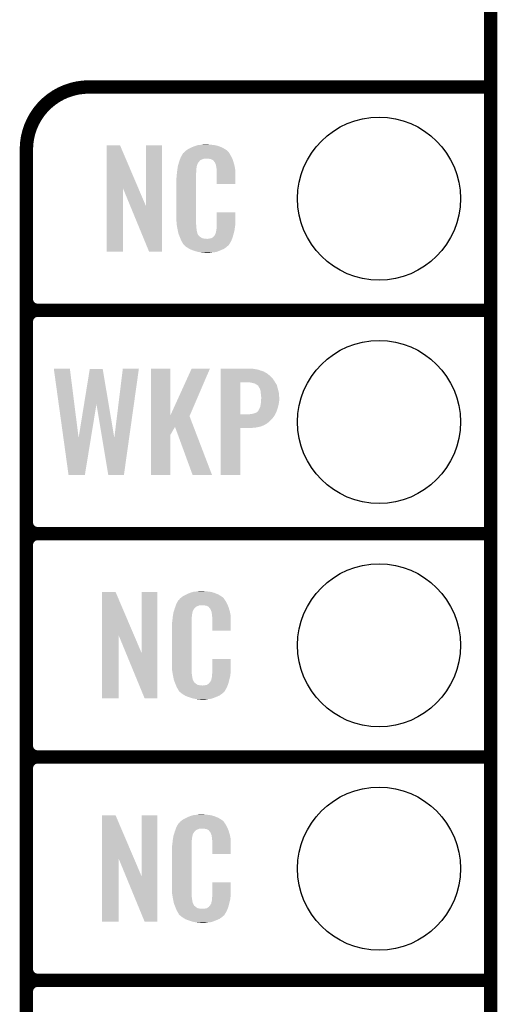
# Model space of a CAD drawing. Extents: x -1.3 to 24.2, y -3.9 to 39.2.
# Tile 19 of 34: x 18.8 to 24.2, y 8.6 to 19.8. Entities that reach past the tile are written whole.
import ezdxf

# ---------------------------------------------------------------- set-up
doc = ezdxf.new("R2010")
doc.units = 0
doc.layers.get('0').update_dxf_attribs({"linetype": 'CONTINUOUS'})
for name, color, linetype in [('PRESSURE_26_CLICK_V100_GKO', 5, 'CONTINUOUS'), ('PRESSURE_26_CLICK_V100_GTO', 14, 'CONTINUOUS'), ('PRESSURE_26_CLICK_V100_GTS', 12, 'CONTINUOUS')]:
    doc.layers.add(name, color=color, linetype=linetype)

# ---------------------------------------------------------------- blocks, each defined once
blk = doc.blocks.new('ROUND_34')
blk.add_circle((0, 0), 0.927)

msp = doc.modelspace()

# ---------------------------------------------------------------- linework, layer by layer
at = {"layer": 'PRESSURE_26_CLICK_V100_GKO', "const_width": 0.1524}
msp.add_lwpolyline([(24.13, -1.27), (24.13, 36.83)], dxfattribs=at)
at = {"layer": 'PRESSURE_26_CLICK_V100_GTO', "const_width": 0.1524}
for points in [[(19.558, 19.05, 0.4142136), (18.8468, 18.3388)], [(18.8468, 16.637, 0.4142136), (18.9738, 16.51)], [(18.9738, 16.51, 0.4142136), (18.8468, 16.383)], [(18.9738, 16.51, 0.4142136), (18.8468, 16.383)], [(18.8468, 14.097, 0.4142136), (18.9738, 13.97)], [(18.9738, 13.97, 0.4142136), (18.8468, 13.843)], [(18.9738, 13.97, 0.4142136), (18.8468, 13.843)], [(18.8468, 11.557, 0.4142136), (18.9738, 11.43)], [(18.9738, 11.43, 0.4142136), (18.8468, 11.303)], [(18.9738, 11.43, 0.4142136), (18.8468, 11.303)], [(18.8468, 9.017, 0.4142136), (18.9738, 8.89)], [(18.9738, 8.89, 0.4142136), (18.8468, 8.763)], [(18.9738, 8.89, 0.4142136), (18.8468, 8.763)]]:
    msp.add_lwpolyline(points, format="xyb", dxfattribs=at)
for points in [[(19.558, 19.05), (24.13, 19.05)], [(18.8468, -0.5588), (18.8468, 18.3388)], [(18.9738, 16.51), (24.13, 16.51)], [(18.9738, 16.51), (24.13, 16.51)], [(18.8468, 14.097), (18.8468, 16.383)], [(18.9738, 13.97), (24.13, 13.97)], [(18.9738, 13.97), (24.13, 13.97)], [(18.8468, 11.557), (18.8468, 13.843)], [(18.9738, 11.43), (24.13, 11.43)], [(18.9738, 11.43), (24.13, 11.43)], [(18.8468, 9.017), (18.8468, 11.303)], [(18.9738, 8.89), (24.13, 8.89)], [(18.9738, 8.89), (24.13, 8.89)], [(18.8468, 6.477), (18.8468, 8.763)]]:
    msp.add_lwpolyline(points, dxfattribs=at)
at = {"layer": 'PRESSURE_26_CLICK_V100_GTO'}
for points in [[(19.758674, 17.896718), (19.758682, 18.384504), (20.121668, 17.896718), (19.913604, 18.384504)], [(19.758682, 18.384504), (19.758684, 18.38452), (19.913604, 18.384504), (19.758684, 18.38452)], [(20.20824, 17.693758), (20.208262, 18.384496), (20.388566, 17.693758), (20.38858, 18.384496)], [(20.208262, 18.384496), (20.208264, 18.38452), (20.38858, 18.384496), (20.208264, 18.38452)], [(20.72894, 18.3642), (20.754338, 18.37436), (21.067124, 18.3642), (21.042452, 18.37436)], [(20.754338, 18.37436), (20.761958, 18.3769), (21.042452, 18.37436), (21.036282, 18.3769)], [(20.761958, 18.3769), (20.7772, 18.38198), (21.036282, 18.3769), (21.017232, 18.38198)], [(20.7772, 18.38198), (20.794134, 18.38706), (21.017232, 18.38198), (20.998182, 18.38706)], [(20.794134, 18.38706), (20.802602, 18.3896), (20.998182, 18.38706), (20.977862, 18.3896)], [(20.802602, 18.3896), (20.83308, 18.39214), (20.977862, 18.3896), (20.95754, 18.39214)], [(20.83308, 18.39214), (20.84832, 18.39468), (20.95754, 18.39214), (20.942302, 18.39468)], [(20.84832, 18.39468), (20.863562, 18.39722), (20.927062, 18.39468), (20.914362, 18.39722)], [(20.60448, 18.252442), (20.613442, 18.26768), (21.181752, 18.252442), (21.17344, 18.26768)], [(20.613442, 18.26768), (20.62689, 18.29054), (21.17344, 18.26768), (21.160742, 18.29054)], [(20.62689, 18.29054), (20.62988, 18.295622), (21.160742, 18.29054), (21.156932, 18.295622)], [(20.62988, 18.295622), (20.629904, 18.29816), (21.156932, 18.295622), (21.15503, 18.29816)], [(20.629904, 18.29816), (20.634966, 18.298168), (21.15503, 18.29816), (21.155024, 18.298168)], [(20.634966, 18.298168), (20.636992, 18.300702), (21.155024, 18.298168), (21.153122, 18.300702)], [(20.636992, 18.300702), (20.64105, 18.305776), (21.153122, 18.300702), (21.150582, 18.305776)], [(20.64105, 18.305776), (20.64512, 18.310862), (21.150582, 18.305776), (21.146224, 18.310862)], [(20.64512, 18.310862), (20.659634, 18.32356), (21.146224, 18.310862), (21.135342, 18.32356)], [(20.659634, 18.32356), (20.665442, 18.32864), (21.135342, 18.32356), (21.128232, 18.32864)], [(20.665442, 18.32864), (20.677418, 18.336262), (21.128232, 18.32864), (21.11756, 18.336262)], [(20.677418, 18.336262), (20.693382, 18.34642), (21.11756, 18.336262), (21.10063, 18.34642)], [(20.693382, 18.34642), (20.71878, 18.35912), (21.10063, 18.34642), (21.07946, 18.35912)], [(20.71878, 18.35912), (20.72894, 18.3642), (21.07946, 18.35912), (21.067124, 18.3642)], [(20.569052, 18.138138), (20.569854, 18.143218), (20.78482, 18.138138), (20.78482, 18.143218)], [(20.569854, 18.143218), (20.57146, 18.153382), (20.78482, 18.143218), (20.78759, 18.153382)], [(20.57146, 18.153382), (20.576792, 18.171158), (20.78759, 18.153382), (20.792438, 18.171158)], [(20.576792, 18.171158), (20.583648, 18.194018), (20.792438, 18.171158), (20.805138, 18.194018)], [(20.583648, 18.194018), (20.586698, 18.20418), (20.805138, 18.194018), (20.815296, 18.20418)], [(20.586698, 18.204182), (20.588568, 18.209256), (20.815298, 18.204182), (20.817838, 18.209256)], [(20.586698, 18.20418), (20.586698, 18.204182), (20.815296, 18.20418), (20.815298, 18.204182)], [(20.588568, 18.209256), (20.592312, 18.219418), (20.817838, 18.209256), (20.830542, 18.219418)], [(20.592312, 18.219418), (20.597926, 18.234658), (20.830542, 18.219418), (20.868636, 18.234658)], [(20.597926, 18.234658), (20.597928, 18.23466), (20.868636, 18.234658), (20.916898, 18.23466)], [(20.597928, 18.23466), (20.599798, 18.239738), (21.190494, 18.23466), (21.18868, 18.239738)], [(20.599798, 18.239738), (20.60448, 18.252442), (21.18868, 18.239738), (21.181752, 18.252442)], [(20.93468, 18.23212), (20.916898, 18.23466), (21.191402, 18.23212), (21.190494, 18.23466)], [(20.947378, 18.22958), (20.93468, 18.23212), (21.192308, 18.22958), (21.191402, 18.23212)], [(20.972774, 18.21688), (20.947378, 18.22958), (21.196844, 18.21688), (21.192308, 18.22958)], [(20.975318, 18.211804), (20.972774, 18.21688), (21.198656, 18.211804), (21.196844, 18.21688)], [(20.981852, 18.20418), (20.975318, 18.211804), (21.201378, 18.20418), (21.198656, 18.211804)], [(20.990558, 18.19402), (20.981852, 18.20418), (21.204368, 18.19402), (21.201378, 18.20418)], [(21.00072, 18.17116), (20.990558, 18.19402), (21.211092, 18.17116), (21.204368, 18.19402)], [(21.004784, 18.161002), (21.00072, 18.17116), (21.21408, 18.161002), (21.211092, 18.17116)], [(21.005798, 18.158464), (21.004784, 18.161002), (21.214564, 18.158464), (21.21408, 18.161002)], [(21.0058, 18.150842), (21.005798, 18.158464), (21.216016, 18.150842), (21.214564, 18.158464)], [(21.00834, 18.138138), (21.0058, 18.150842), (21.218436, 18.138138), (21.216016, 18.150842)], [(20.55622, 18.04162), (20.55876, 18.0594), (20.7772, 18.04162), (20.7772, 18.0594)], [(20.55622, 18.023842), (20.55622, 18.04162), (20.7772, 18.023842), (20.7772, 18.04162)], [(20.55876, 18.0594), (20.559042, 18.061938), (20.7772, 18.0594), (20.7772, 18.061938)], [(20.559042, 18.061938), (20.5613, 18.08226), (20.7772, 18.061938), (20.77974, 18.08226)], [(20.5613, 18.08226), (20.563556, 18.102578), (20.77974, 18.08226), (20.77974, 18.102578)], [(20.563556, 18.102578), (20.56384, 18.10512), (20.77974, 18.102578), (20.780248, 18.10512)], [(20.56384, 18.10512), (20.565442, 18.115278), (20.780248, 18.10512), (20.78228, 18.115278)], [(20.565442, 18.115278), (20.567448, 18.127978), (20.78228, 18.115278), (20.78228, 18.127978)], [(20.567448, 18.127978), (20.569052, 18.138138), (20.78228, 18.127978), (20.78482, 18.138138)], [(21.01088, 18.12036), (21.00834, 18.138138), (21.221822, 18.12036), (21.218436, 18.138138)], [(21.011858, 18.107658), (21.01088, 18.12036), (21.22424, 18.107658), (21.221822, 18.12036)], [(21.01342, 18.08734), (21.011858, 18.107658), (21.224236, 18.08734), (21.22424, 18.107658)], [(21.01342, 17.947664), (21.01342, 18.08734), (21.224216, 17.947664), (21.224236, 18.08734)], [(20.55368, 18.011142), (20.55622, 18.023842), (20.7772, 18.011142), (20.7772, 18.023842)], [(20.55368, 17.56156), (20.55368, 18.011142), (20.7772, 17.56156), (20.7772, 18.011142)], [(21.224216, 17.94764), (21.01342, 17.947664), (21.224216, 17.94764), (21.224216, 17.947664)], [(19.75866, 17.175504), (19.758674, 17.896718), (19.946596, 17.175504), (19.94662, 17.896718)], [(20.03025, 17.693758), (19.94662, 17.896718), (20.20824, 17.693758), (20.121668, 17.896718)], [(20.243796, 17.175496), (20.03025, 17.693758), (20.388556, 17.175496), (20.388566, 17.693758)], [(21.01342, 17.48282), (21.013442, 17.622496), (21.22424, 17.48282), (21.22424, 17.622496)], [(21.013442, 17.622496), (21.013444, 17.62252), (21.22424, 17.622496), (21.013444, 17.62252)], [(20.556032, 17.49806), (20.55368, 17.56156), (20.7772, 17.49806), (20.7772, 17.56156)], [(20.55622, 17.492982), (20.556032, 17.49806), (20.777926, 17.492982), (20.7772, 17.49806)], [(20.55843, 17.480278), (20.55622, 17.492982), (20.77974, 17.480278), (20.777926, 17.492982)], [(20.562406, 17.457418), (20.55843, 17.480278), (20.77974, 17.457418), (20.77974, 17.480278)], [(21.012784, 17.46504), (21.01342, 17.470122), (21.2217, 17.46504), (21.222426, 17.470122)], [(21.01342, 17.470122), (21.01342, 17.48282), (21.222426, 17.470122), (21.22424, 17.48282)], [(20.56638, 17.43456), (20.562406, 17.457418), (20.78335, 17.43456), (20.77974, 17.457418)], [(20.571462, 17.40916), (20.56638, 17.43456), (20.78736, 17.40916), (20.78335, 17.43456)], [(20.576034, 17.386298), (20.571462, 17.40916), (20.79244, 17.386298), (20.78736, 17.40916)], [(20.57654, 17.383762), (20.576034, 17.386298), (20.79371, 17.383762), (20.79244, 17.386298)], [(20.583862, 17.365982), (20.57654, 17.383762), (20.802602, 17.365982), (20.79371, 17.383762)], [(20.58491, 17.363436), (20.583862, 17.365982), (20.805142, 17.363436), (20.802602, 17.365982)], [(20.587, 17.358362), (20.58491, 17.363436), (20.807684, 17.358362), (20.805142, 17.363436)], [(20.589092, 17.353278), (20.587, 17.358362), (20.815302, 17.353278), (20.807684, 17.358362)], [(20.977862, 17.350738), (20.988022, 17.360902), (21.197286, 17.350738), (21.20011, 17.360902)], [(20.988022, 17.360902), (21.00072, 17.38376), (21.20011, 17.360902), (21.20646, 17.38376)], [(21.00072, 17.38376), (21.000722, 17.383762), (21.20646, 17.38376), (21.20646, 17.383762)], [(21.000722, 17.383762), (21.0058, 17.409162), (21.20646, 17.383762), (21.212436, 17.409162)], [(21.0058, 17.409162), (21.005802, 17.411704), (21.212436, 17.409162), (21.213034, 17.411704)], [(21.005802, 17.411704), (21.00834, 17.416784), (21.213034, 17.411704), (21.214228, 17.416784)], [(21.00834, 17.424402), (21.008848, 17.426942), (21.216022, 17.424402), (21.21662, 17.426942)], [(21.00834, 17.416784), (21.00834, 17.424402), (21.214228, 17.416784), (21.216022, 17.424402)], [(21.008848, 17.426942), (21.01088, 17.437102), (21.21662, 17.426942), (21.217974, 17.437102)], [(21.01088, 17.4498), (21.012784, 17.46504), (21.219666, 17.4498), (21.2217, 17.46504)], [(21.01088, 17.437102), (21.01088, 17.4498), (21.217974, 17.437102), (21.219666, 17.4498)], [(20.59223, 17.34566), (20.589092, 17.353278), (20.82292, 17.34566), (20.815302, 17.353278)], [(20.59432, 17.34058), (20.59223, 17.34566), (20.830542, 17.34058), (20.82292, 17.34566)], [(20.596274, 17.3355), (20.59432, 17.34058), (20.838162, 17.3355), (20.830542, 17.34058)], [(20.599206, 17.32788), (20.596274, 17.3355), (20.853404, 17.32788), (20.838162, 17.3355)], [(20.60116, 17.3228), (20.599206, 17.32788), (20.899122, 17.3228), (20.853404, 17.32788)], [(20.60702, 17.30756), (20.60116, 17.3228), (21.181208, 17.30756), (21.187484, 17.3228)], [(20.614078, 17.29486), (20.60702, 17.30756), (21.17598, 17.29486), (21.181208, 17.30756)], [(20.619722, 17.284698), (20.614078, 17.29486), (21.169882, 17.284698), (21.17598, 17.29486)], [(20.629876, 17.269466), (20.619722, 17.284698), (21.160742, 17.269466), (21.169882, 17.284698)], [(20.62988, 17.264384), (20.629876, 17.269466), (21.157694, 17.264384), (21.160742, 17.269466)], [(20.637502, 17.25676), (20.62988, 17.264384), (21.15312, 17.25676), (21.157694, 17.264384)], [(20.64258, 17.25168), (20.637502, 17.25676), (21.150576, 17.25168), (21.15312, 17.25676)], [(20.64766, 17.246598), (20.64258, 17.25168), (21.144224, 17.246598), (21.150576, 17.25168)], [(20.653586, 17.24152), (20.64766, 17.246598), (21.13788, 17.24152), (21.144224, 17.246598)], [(20.899122, 17.3228), (20.909282, 17.322802), (21.187484, 17.3228), (21.187486, 17.322802)], [(20.909282, 17.322802), (20.916904, 17.32534), (21.187486, 17.322802), (21.18853, 17.32534)], [(20.927062, 17.32534), (20.952462, 17.33042), (21.18853, 17.32534), (21.190622, 17.33042)], [(20.952462, 17.33042), (20.965154, 17.338038), (21.190622, 17.33042), (21.19376, 17.338038)], [(20.965154, 17.338038), (20.965162, 17.338042), (21.19376, 17.338038), (21.19376, 17.338042)], [(20.965162, 17.338042), (20.972784, 17.34566), (21.19376, 17.338042), (21.195876, 17.34566)], [(20.972784, 17.34566), (20.975326, 17.345676), (21.195876, 17.34566), (21.19588, 17.345676)], [(20.975326, 17.345676), (20.977862, 17.350738), (21.19588, 17.345676), (21.197286, 17.350738)], [(19.946596, 17.17548), (19.75866, 17.175504), (19.946596, 17.17548), (19.946596, 17.175504)], [(20.388556, 17.17548), (20.243796, 17.175496), (20.388556, 17.17548), (20.388556, 17.175496)], [(20.665438, 17.23136), (20.653586, 17.24152), (21.126028, 17.23136), (21.13788, 17.24152)], [(20.673568, 17.22628), (20.665438, 17.23136), (21.120102, 17.22628), (21.126028, 17.23136)], [(20.70202, 17.2085), (20.673568, 17.22628), (21.094702, 17.2085), (21.120102, 17.22628)], [(20.70608, 17.205962), (20.70202, 17.2085), (21.088778, 17.205962), (21.094702, 17.2085)], [(20.738736, 17.19326), (20.70608, 17.205962), (21.05914, 17.19326), (21.088778, 17.205962)], [(20.7518, 17.188178), (20.738736, 17.19326), (21.04607, 17.188178), (21.05914, 17.19326)], [(20.794978, 17.17548), (20.7518, 17.188178), (21.013418, 17.17548), (21.04607, 17.188178)], [(20.822074, 17.1704), (20.794978, 17.17548), (20.990558, 17.1704), (21.013418, 17.17548)], [(20.83562, 17.16786), (20.822074, 17.1704), (20.96262, 17.16786), (20.990558, 17.1704)], [(20.850858, 17.16532), (20.83562, 17.16786), (20.947378, 17.16532), (20.96262, 17.16786)], [(20.878798, 17.16278), (20.868638, 17.16532), (20.932138, 17.16278), (20.947378, 17.16532)], [(19.159246, 15.844498), (19.159242, 15.844516), (19.342102, 15.844498), (19.159242, 15.844516)], [(19.268032, 15.059824), (19.159246, 15.844498), (19.441186, 15.059824), (19.342102, 15.844498)], [(19.50341, 15.443058), (19.568178, 15.84196), (19.782856, 15.443058), (19.715484, 15.84196)], [(19.568178, 15.84196), (19.568182, 15.84198), (19.715484, 15.84196), (19.568182, 15.84198)], [(19.84758, 15.059824), (19.944098, 15.844494), (20.016494, 15.059824), (20.126956, 15.844494)], [(19.944098, 15.844494), (19.944102, 15.84452), (20.126956, 15.844494), (19.944102, 15.84452)], [(20.266672, 15.313764), (20.266682, 15.844496), (20.485146, 15.313764), (20.4851, 15.844496)], [(20.266682, 15.844496), (20.266684, 15.84452), (20.4851, 15.844496), (20.266684, 15.84452)], [(20.485146, 15.313764), (20.7264, 15.844488), (20.706862, 15.313764), (20.934664, 15.844488)], [(20.7264, 15.844488), (20.726416, 15.84452), (20.934664, 15.844488), (20.726416, 15.84452)], [(21.059162, 15.84198), (21.059164, 15.84452), (21.44268, 15.84198), (21.427442, 15.84452)], [(21.059162, 15.83944), (21.059162, 15.84198), (21.462998, 15.83944), (21.44268, 15.84198)], [(21.059162, 15.834358), (21.059162, 15.83944), (21.48586, 15.834358), (21.462998, 15.83944)], [(21.059162, 15.824202), (21.059162, 15.834358), (21.5138, 15.824202), (21.48586, 15.834358)], [(21.059162, 15.81658), (21.059162, 15.824202), (21.541742, 15.81658), (21.5138, 15.824202)], [(21.059162, 15.80134), (21.059162, 15.81658), (21.56968, 15.80134), (21.541742, 15.81658)], [(21.059162, 15.783558), (21.059162, 15.80134), (21.597622, 15.783558), (21.56968, 15.80134)], [(21.059152, 15.326382), (21.05916, 15.68958), (21.28012, 15.326382), (21.280142, 15.68958)], [(21.05916, 15.732758), (21.059162, 15.75816), (21.65096, 15.732758), (21.62556, 15.75816)], [(21.05916, 15.68958), (21.05916, 15.732758), (21.678722, 15.68958), (21.65096, 15.732758)], [(21.059162, 15.75816), (21.059162, 15.783558), (21.62556, 15.75816), (21.597622, 15.783558)], [(21.407122, 15.68704), (21.389338, 15.68958), (21.680354, 15.68704), (21.678722, 15.68958)], [(21.4249, 15.68196), (21.407122, 15.68704), (21.68362, 15.68196), (21.680354, 15.68704)], [(21.440142, 15.679418), (21.4249, 15.68196), (21.685254, 15.679418), (21.68362, 15.68196)], [(21.4503, 15.674338), (21.440142, 15.679418), (21.68852, 15.674338), (21.685254, 15.679418)], [(21.455384, 15.669258), (21.4503, 15.674338), (21.691786, 15.669258), (21.68852, 15.674338)], [(21.460464, 15.66672), (21.455384, 15.669258), (21.693418, 15.66672), (21.691786, 15.669258)], [(21.463006, 15.666716), (21.460464, 15.66672), (21.69342, 15.666716), (21.693418, 15.66672)], [(21.470616, 15.661642), (21.463006, 15.666716), (21.696682, 15.661642), (21.69342, 15.666716)], [(21.485862, 15.651474), (21.470616, 15.661642), (21.699358, 15.651474), (21.696682, 15.661642)], [(21.49602, 15.631162), (21.485862, 15.651474), (21.704702, 15.631162), (21.699358, 15.651474)], [(21.50364, 15.61846), (21.49602, 15.631162), (21.708044, 15.61846), (21.704702, 15.631162)], [(21.50618, 15.61338), (21.50364, 15.61846), (21.70938, 15.61338), (21.708044, 15.61846)], [(21.50618, 15.613376), (21.50618, 15.61338), (21.709382, 15.613376), (21.70938, 15.61338)], [(21.506182, 15.610838), (21.50618, 15.613376), (21.710016, 15.610838), (21.709382, 15.613376)], [(21.51126, 15.595598), (21.506182, 15.610838), (21.713826, 15.595598), (21.710016, 15.610838)], [(21.5138, 15.57782), (21.51126, 15.595598), (21.71827, 15.57782), (21.713826, 15.595598)], [(21.51489, 15.562578), (21.5138, 15.57782), (21.72208, 15.562578), (21.71827, 15.57782)], [(21.514492, 15.44828), (21.51634, 15.4686), (21.71954, 15.44828), (21.721796, 15.4686)], [(21.51634, 15.54226), (21.51489, 15.562578), (21.722928, 15.54226), (21.72208, 15.562578)], [(21.51888, 15.527018), (21.51634, 15.54226), (21.723562, 15.527018), (21.722928, 15.54226)], [(21.51634, 15.4686), (21.516534, 15.471142), (21.721796, 15.4686), (21.72208, 15.471142)], [(21.516534, 15.471142), (21.517706, 15.486378), (21.72208, 15.471142), (21.72462, 15.486378)], [(21.517706, 15.486378), (21.51888, 15.50162), (21.72462, 15.486378), (21.72462, 15.50162)], [(21.51888, 15.50162), (21.51888, 15.527018), (21.72462, 15.50162), (21.723562, 15.527018)], [(19.441186, 15.059824), (19.50341, 15.443058), (19.581658, 15.059824), (19.644336, 15.443058)], [(19.708232, 15.059824), (19.644336, 15.443058), (19.84758, 15.059824), (19.782856, 15.443058)], [(21.43252, 15.33652), (21.455378, 15.34414), (21.68398, 15.33652), (21.687154, 15.34414)], [(21.455378, 15.34414), (21.470616, 15.351758), (21.687154, 15.34414), (21.690328, 15.351758)], [(21.470616, 15.351758), (21.485852, 15.364454), (21.690328, 15.351758), (21.695618, 15.364454)], [(21.485852, 15.364454), (21.48586, 15.366996), (21.695618, 15.364454), (21.696676, 15.366996)], [(21.48586, 15.366996), (21.485862, 15.367002), (21.696676, 15.366996), (21.69668, 15.367002)], [(21.485862, 15.367002), (21.5011, 15.39748), (21.69668, 15.367002), (21.70684, 15.39748)], [(21.5011, 15.39748), (21.508718, 15.415258), (21.70684, 15.39748), (21.711688, 15.415258)], [(21.508718, 15.415258), (21.51075, 15.42542), (21.711688, 15.415258), (21.71446, 15.42542)], [(21.51075, 15.42542), (21.5138, 15.440658), (21.71446, 15.42542), (21.717846, 15.440658)], [(21.5138, 15.440658), (21.514492, 15.44828), (21.717846, 15.440658), (21.71954, 15.44828)], [(20.26667, 15.18408), (20.266672, 15.306032), (20.750194, 15.18408), (20.703544, 15.306032)], [(20.266672, 15.306032), (20.266672, 15.313764), (20.703544, 15.306032), (20.706862, 15.313764)], [(21.05915, 15.224758), (21.059152, 15.25016), (21.587458, 15.224758), (21.61794, 15.25016)], [(21.059152, 15.32636), (21.059152, 15.326382), (21.379178, 15.32636), (21.28012, 15.326382)], [(21.059152, 15.30604), (21.059152, 15.32636), (21.6662, 15.30604), (21.678054, 15.32636)], [(21.059152, 15.27556), (21.059152, 15.30604), (21.643338, 15.27556), (21.6662, 15.30604)], [(21.059152, 15.25016), (21.059152, 15.27556), (21.61794, 15.25016), (21.643338, 15.27556)], [(21.379178, 15.32636), (21.39442, 15.3289), (21.678054, 15.32636), (21.679534, 15.3289)], [(21.39442, 15.3289), (21.414738, 15.33144), (21.679534, 15.3289), (21.681016, 15.33144)], [(21.414738, 15.33144), (21.432512, 15.336518), (21.681016, 15.33144), (21.68398, 15.336518)], [(21.432512, 15.336518), (21.43252, 15.33652), (21.68398, 15.336518), (21.68398, 15.33652)], [(20.266668, 15.092678), (20.26667, 15.18408), (20.4851, 15.092678), (20.538414, 15.18408)], [(20.739096, 14.635498), (20.538414, 15.18408), (20.96004, 14.635498), (20.750194, 15.18408)], [(21.05914, 14.635504), (21.05915, 15.171396), (21.280096, 14.635504), (21.28012, 15.171396)], [(21.05915, 15.2019), (21.05915, 15.224758), (21.549364, 15.2019), (21.587458, 15.224758)], [(21.05915, 15.18666), (21.05915, 15.2019), (21.508718, 15.18666), (21.549364, 15.2019)], [(21.05915, 15.1765), (21.05915, 15.18666), (21.455382, 15.1765), (21.508718, 15.18666)], [(21.05915, 15.17142), (21.05915, 15.1765), (21.399502, 15.17142), (21.455382, 15.1765)], [(21.05915, 15.171396), (21.05915, 15.17142), (21.28012, 15.171396), (21.399502, 15.17142)], [(19.326858, 14.635502), (19.268032, 15.059824), (19.512262, 14.635502), (19.581658, 15.059824)], [(19.778976, 14.6355), (19.708232, 15.059824), (19.95676, 14.6355), (20.016494, 15.059824)], [(20.26666, 14.635504), (20.266668, 15.092678), (20.485076, 14.635504), (20.4851, 15.092678)], [(19.51226, 14.63548), (19.326858, 14.635502), (19.51226, 14.63548), (19.512262, 14.635502)], [(19.956758, 14.63548), (19.778976, 14.6355), (19.956758, 14.63548), (19.95676, 14.6355)], [(20.485076, 14.63548), (20.26666, 14.635504), (20.485076, 14.63548), (20.485076, 14.635504)], [(20.960046, 14.63548), (20.96004, 14.635498), (20.960046, 14.63548), (20.739096, 14.635498)], [(21.280096, 14.63548), (21.05914, 14.635504), (21.280096, 14.63548), (21.280096, 14.635504)], [(19.707874, 12.816718), (19.707882, 13.304504), (20.070868, 12.816718), (19.862804, 13.304504)], [(19.707882, 13.304504), (19.707884, 13.30452), (19.862804, 13.304504), (19.707884, 13.30452)], [(20.15744, 12.613758), (20.157462, 13.304496), (20.337766, 12.613758), (20.33778, 13.304496)], [(20.157462, 13.304496), (20.157464, 13.30452), (20.33778, 13.304496), (20.157464, 13.30452)], [(20.576094, 13.21054), (20.579086, 13.215622), (21.109942, 13.21054), (21.106132, 13.215622)], [(20.579086, 13.215622), (20.58416, 13.218164), (21.106132, 13.215622), (21.104226, 13.218164)], [(20.58416, 13.218164), (20.58619, 13.220702), (21.104226, 13.218164), (21.102322, 13.220702)], [(20.58619, 13.220702), (20.59025, 13.225776), (21.102322, 13.220702), (21.099782, 13.225776)], [(20.59025, 13.225776), (20.59432, 13.230862), (21.099782, 13.225776), (21.095424, 13.230862)], [(20.59432, 13.230862), (20.608834, 13.24356), (21.095424, 13.230862), (21.084542, 13.24356)], [(20.608834, 13.24356), (20.614642, 13.24864), (21.084542, 13.24356), (21.077432, 13.24864)], [(20.614642, 13.24864), (20.626618, 13.256262), (21.077432, 13.24864), (21.06676, 13.256262)], [(20.626618, 13.256262), (20.642582, 13.26642), (21.06676, 13.256262), (21.04983, 13.26642)], [(20.642582, 13.26642), (20.66798, 13.27912), (21.04983, 13.26642), (21.02866, 13.27912)], [(20.66798, 13.27912), (20.67814, 13.2842), (21.02866, 13.27912), (21.016324, 13.2842)], [(20.67814, 13.2842), (20.703538, 13.29436), (21.016324, 13.2842), (20.991652, 13.29436)], [(20.703538, 13.29436), (20.711158, 13.2969), (20.991652, 13.29436), (20.985482, 13.2969)], [(20.711158, 13.2969), (20.7264, 13.30198), (20.985482, 13.2969), (20.966432, 13.30198)], [(20.7264, 13.30198), (20.743334, 13.30706), (20.966432, 13.30198), (20.947382, 13.30706)], [(20.743334, 13.30706), (20.751802, 13.3096), (20.947382, 13.30706), (20.927062, 13.3096)], [(20.751802, 13.3096), (20.78228, 13.31214), (20.927062, 13.3096), (20.90674, 13.31214)], [(20.78228, 13.31214), (20.79752, 13.31468), (20.90674, 13.31214), (20.891502, 13.31468)], [(20.79752, 13.31468), (20.812762, 13.31722), (20.876262, 13.31468), (20.863562, 13.31722)], [(20.526272, 13.091158), (20.533492, 13.114018), (20.741638, 13.091158), (20.754338, 13.114018)], [(20.533492, 13.114018), (20.5359, 13.12164), (20.754338, 13.114018), (20.761956, 13.12164)], [(20.5359, 13.12164), (20.536788, 13.124182), (20.761956, 13.12164), (20.764498, 13.124182)], [(20.536788, 13.124182), (20.538564, 13.129256), (20.764498, 13.124182), (20.767038, 13.129256)], [(20.538564, 13.129256), (20.542122, 13.139418), (20.767038, 13.129256), (20.779742, 13.139418)], [(20.542122, 13.139418), (20.547454, 13.154658), (20.779742, 13.139418), (20.817836, 13.154658)], [(20.547454, 13.154658), (20.547456, 13.15466), (20.817836, 13.154658), (20.866098, 13.15466)], [(20.547456, 13.15466), (20.549232, 13.159738), (21.139694, 13.15466), (21.13788, 13.159738)], [(20.549232, 13.159738), (20.55368, 13.172442), (21.13788, 13.159738), (21.130952, 13.172442)], [(20.55368, 13.172442), (20.562644, 13.18768), (21.130952, 13.172442), (21.12264, 13.18768)], [(20.562644, 13.18768), (20.576094, 13.21054), (21.12264, 13.18768), (21.109942, 13.21054)], [(20.88388, 13.15212), (20.866098, 13.15466), (21.140602, 13.15212), (21.139694, 13.15466)], [(20.896578, 13.14958), (20.88388, 13.15212), (21.141508, 13.14958), (21.140602, 13.15212)], [(20.921974, 13.13688), (20.896578, 13.14958), (21.146044, 13.13688), (21.141508, 13.14958)], [(20.924518, 13.131804), (20.921974, 13.13688), (21.147856, 13.131804), (21.146044, 13.13688)], [(20.931052, 13.12418), (20.924518, 13.131804), (21.150578, 13.12418), (21.147856, 13.131804)], [(20.939758, 13.11402), (20.931052, 13.12418), (21.153568, 13.11402), (21.150578, 13.12418)], [(20.94992, 13.09116), (20.939758, 13.11402), (21.160292, 13.09116), (21.153568, 13.11402)], [(20.508242, 12.981938), (20.5105, 13.00226), (20.7264, 12.981938), (20.72894, 13.00226)], [(20.5105, 13.00226), (20.512756, 13.022578), (20.72894, 13.00226), (20.72894, 13.022578)], [(20.512756, 13.022578), (20.51304, 13.02512), (20.72894, 13.022578), (20.729448, 13.02512)], [(20.51304, 13.02512), (20.514642, 13.035278), (20.729448, 13.02512), (20.73148, 13.035278)], [(20.514642, 13.035278), (20.516648, 13.047978), (20.73148, 13.035278), (20.73148, 13.047978)], [(20.516648, 13.047978), (20.518252, 13.058138), (20.73148, 13.047978), (20.73402, 13.058138)], [(20.518252, 13.058138), (20.519054, 13.063218), (20.73402, 13.058138), (20.73402, 13.063218)], [(20.519054, 13.063218), (20.52066, 13.073382), (20.73402, 13.063218), (20.73679, 13.073382)], [(20.52066, 13.073382), (20.526272, 13.091158), (20.73679, 13.073382), (20.741638, 13.091158)], [(20.953984, 13.081002), (20.94992, 13.09116), (21.16328, 13.081002), (21.160292, 13.09116)], [(20.954998, 13.078464), (20.953984, 13.081002), (21.163764, 13.078464), (21.16328, 13.081002)], [(20.955, 13.070842), (20.954998, 13.078464), (21.165216, 13.070842), (21.163764, 13.078464)], [(20.95754, 13.058138), (20.955, 13.070842), (21.167636, 13.058138), (21.165216, 13.070842)], [(20.96008, 13.04036), (20.95754, 13.058138), (21.171022, 13.04036), (21.167636, 13.058138)], [(20.961058, 13.027658), (20.96008, 13.04036), (21.17344, 13.027658), (21.171022, 13.04036)], [(20.96262, 13.00734), (20.961058, 13.027658), (21.173436, 13.00734), (21.17344, 13.027658)], [(20.96262, 12.867664), (20.96262, 13.00734), (21.173416, 12.867664), (21.173436, 13.00734)], [(20.50288, 12.931142), (20.50542, 12.943842), (20.7264, 12.931142), (20.7264, 12.943842)], [(20.50288, 12.48156), (20.50288, 12.931142), (20.7264, 12.48156), (20.7264, 12.931142)], [(20.50542, 12.96162), (20.50796, 12.9794), (20.7264, 12.96162), (20.7264, 12.9794)], [(20.50542, 12.943842), (20.50542, 12.96162), (20.7264, 12.943842), (20.7264, 12.96162)], [(20.50796, 12.9794), (20.508242, 12.981938), (20.7264, 12.9794), (20.7264, 12.981938)], [(19.70786, 12.095504), (19.707874, 12.816718), (19.895796, 12.095504), (19.89582, 12.816718)], [(19.97945, 12.613758), (19.89582, 12.816718), (20.15744, 12.613758), (20.070868, 12.816718)], [(21.173416, 12.86764), (20.96262, 12.867664), (21.173416, 12.86764), (21.173416, 12.867664)], [(20.192996, 12.095496), (19.97945, 12.613758), (20.337756, 12.095496), (20.337766, 12.613758)], [(20.96262, 12.40282), (20.962642, 12.542496), (21.17344, 12.40282), (21.17344, 12.542496)], [(20.962642, 12.542496), (20.962644, 12.54252), (21.17344, 12.542496), (20.962644, 12.54252)], [(20.505232, 12.41806), (20.50288, 12.48156), (20.7264, 12.41806), (20.7264, 12.48156)], [(20.50542, 12.412982), (20.505232, 12.41806), (20.727126, 12.412982), (20.7264, 12.41806)], [(20.50763, 12.400278), (20.50542, 12.412982), (20.72894, 12.400278), (20.727126, 12.412982)], [(20.511606, 12.377418), (20.50763, 12.400278), (20.72894, 12.377418), (20.72894, 12.400278)], [(20.51558, 12.35456), (20.511606, 12.377418), (20.73255, 12.35456), (20.72894, 12.377418)], [(20.520662, 12.32916), (20.51558, 12.35456), (20.73656, 12.32916), (20.73255, 12.35456)], [(20.525234, 12.306298), (20.520662, 12.32916), (20.74164, 12.306298), (20.73656, 12.32916)], [(20.949922, 12.303762), (20.955, 12.329162), (21.15566, 12.303762), (21.161636, 12.329162)], [(20.955, 12.329162), (20.955002, 12.331704), (21.161636, 12.329162), (21.162234, 12.331704)], [(20.955002, 12.331704), (20.95754, 12.336784), (21.162234, 12.331704), (21.163428, 12.336784)], [(20.95754, 12.344402), (20.958048, 12.346942), (21.165222, 12.344402), (21.16582, 12.346942)], [(20.95754, 12.336784), (20.95754, 12.344402), (21.163428, 12.336784), (21.165222, 12.344402)], [(20.958048, 12.346942), (20.96008, 12.357102), (21.16582, 12.346942), (21.167174, 12.357102)], [(20.96008, 12.3698), (20.961984, 12.38504), (21.168866, 12.3698), (21.1709, 12.38504)], [(20.96008, 12.357102), (20.96008, 12.3698), (21.167174, 12.357102), (21.168866, 12.3698)], [(20.961984, 12.38504), (20.96262, 12.390122), (21.1709, 12.38504), (21.171626, 12.390122)], [(20.96262, 12.390122), (20.96262, 12.40282), (21.171626, 12.390122), (21.17344, 12.40282)], [(20.52574, 12.303762), (20.525234, 12.306298), (20.74291, 12.303762), (20.74164, 12.306298)], [(20.533062, 12.285982), (20.52574, 12.303762), (20.751802, 12.285982), (20.74291, 12.303762)], [(20.53411, 12.283436), (20.533062, 12.285982), (20.754342, 12.283436), (20.751802, 12.285982)], [(20.5362, 12.278362), (20.53411, 12.283436), (20.756884, 12.278362), (20.754342, 12.283436)], [(20.538292, 12.273278), (20.5362, 12.278362), (20.764502, 12.273278), (20.756884, 12.278362)], [(20.54143, 12.26566), (20.538292, 12.273278), (20.77212, 12.26566), (20.764502, 12.273278)], [(20.54352, 12.26058), (20.54143, 12.26566), (20.779742, 12.26058), (20.77212, 12.26566)], [(20.545474, 12.2555), (20.54352, 12.26058), (20.787362, 12.2555), (20.779742, 12.26058)], [(20.548406, 12.24788), (20.545474, 12.2555), (20.802604, 12.24788), (20.787362, 12.2555)], [(20.55036, 12.2428), (20.548406, 12.24788), (20.848322, 12.2428), (20.802604, 12.24788)], [(20.55622, 12.22756), (20.55036, 12.2428), (21.130408, 12.22756), (21.136684, 12.2428)], [(20.563278, 12.21486), (20.55622, 12.22756), (21.12518, 12.21486), (21.130408, 12.22756)], [(20.568922, 12.204698), (20.563278, 12.21486), (21.119082, 12.204698), (21.12518, 12.21486)], [(20.848322, 12.2428), (20.858482, 12.242802), (21.136684, 12.2428), (21.136686, 12.242802)], [(20.858482, 12.242802), (20.866104, 12.24534), (21.136686, 12.242802), (21.13773, 12.24534)], [(20.876262, 12.24534), (20.901662, 12.25042), (21.13773, 12.24534), (21.139822, 12.25042)], [(20.901662, 12.25042), (20.914356, 12.258038), (21.139822, 12.25042), (21.14296, 12.258038)], [(20.914356, 12.258038), (20.91436, 12.25804), (21.14296, 12.258038), (21.14296, 12.25804)], [(20.91436, 12.25804), (20.924522, 12.265666), (21.14296, 12.25804), (21.145078, 12.265666)], [(20.924522, 12.265666), (20.927062, 12.270738), (21.145078, 12.265666), (21.146486, 12.270738)], [(20.927062, 12.270738), (20.937222, 12.280902), (21.146486, 12.270738), (21.14931, 12.280902)], [(20.937222, 12.280902), (20.94992, 12.30376), (21.14931, 12.280902), (21.15566, 12.30376)], [(20.94992, 12.30376), (20.949922, 12.303762), (21.15566, 12.30376), (21.15566, 12.303762)], [(19.895796, 12.09548), (19.70786, 12.095504), (19.895796, 12.09548), (19.895796, 12.095504)], [(20.337756, 12.09548), (20.192996, 12.095496), (20.337756, 12.09548), (20.337756, 12.095496)], [(20.579076, 12.189466), (20.568922, 12.204698), (21.109942, 12.189466), (21.119082, 12.204698)], [(20.57908, 12.184384), (20.579076, 12.189466), (21.106894, 12.184384), (21.109942, 12.189466)], [(20.586702, 12.17676), (20.57908, 12.184384), (21.10232, 12.17676), (21.106894, 12.184384)], [(20.59178, 12.17168), (20.586702, 12.17676), (21.099776, 12.17168), (21.10232, 12.17676)], [(20.59686, 12.166598), (20.59178, 12.17168), (21.093424, 12.166598), (21.099776, 12.17168)], [(20.602786, 12.16152), (20.59686, 12.166598), (21.08708, 12.16152), (21.093424, 12.166598)], [(20.614638, 12.15136), (20.602786, 12.16152), (21.075228, 12.15136), (21.08708, 12.16152)], [(20.622768, 12.14628), (20.614638, 12.15136), (21.069302, 12.14628), (21.075228, 12.15136)], [(20.65122, 12.1285), (20.622768, 12.14628), (21.043902, 12.1285), (21.069302, 12.14628)], [(20.65528, 12.125962), (20.65122, 12.1285), (21.037978, 12.125962), (21.043902, 12.1285)], [(20.687936, 12.11326), (20.65528, 12.125962), (21.00834, 12.11326), (21.037978, 12.125962)], [(20.701, 12.108178), (20.687936, 12.11326), (20.99527, 12.108178), (21.00834, 12.11326)], [(20.744178, 12.09548), (20.701, 12.108178), (20.962618, 12.09548), (20.99527, 12.108178)], [(20.771274, 12.0904), (20.744178, 12.09548), (20.939758, 12.0904), (20.962618, 12.09548)], [(20.78482, 12.08786), (20.771274, 12.0904), (20.91182, 12.08786), (20.939758, 12.0904)], [(20.800058, 12.08532), (20.78482, 12.08786), (20.896578, 12.08532), (20.91182, 12.08786)], [(20.827998, 12.08278), (20.817838, 12.08532), (20.881338, 12.08278), (20.896578, 12.08532)], [(19.707874, 10.276718), (19.707882, 10.764504), (20.070868, 10.276718), (19.862804, 10.764504)], [(19.707882, 10.764504), (19.707884, 10.76452), (19.862804, 10.764504), (19.707884, 10.76452)], [(20.15744, 10.073758), (20.157462, 10.764496), (20.337766, 10.073758), (20.33778, 10.764496)], [(20.157462, 10.764496), (20.157464, 10.76452), (20.33778, 10.764496), (20.157464, 10.76452)], [(20.67814, 10.7442), (20.703538, 10.75436), (21.016324, 10.7442), (20.991652, 10.75436)], [(20.703538, 10.75436), (20.711158, 10.7569), (20.991652, 10.75436), (20.985482, 10.7569)], [(20.711158, 10.7569), (20.7264, 10.76198), (20.985482, 10.7569), (20.966432, 10.76198)], [(20.7264, 10.76198), (20.743334, 10.76706), (20.966432, 10.76198), (20.947382, 10.76706)], [(20.743334, 10.76706), (20.751802, 10.7696), (20.947382, 10.76706), (20.927062, 10.7696)], [(20.751802, 10.7696), (20.78228, 10.77214), (20.927062, 10.7696), (20.90674, 10.77214)], [(20.78228, 10.77214), (20.79752, 10.77468), (20.90674, 10.77214), (20.891502, 10.77468)], [(20.79752, 10.77468), (20.812762, 10.77722), (20.876262, 10.77468), (20.863562, 10.77722)], [(20.55368, 10.632442), (20.562644, 10.64768), (21.130952, 10.632442), (21.12264, 10.64768)], [(20.562644, 10.64768), (20.576094, 10.67054), (21.12264, 10.64768), (21.109942, 10.67054)], [(20.576094, 10.67054), (20.579086, 10.675622), (21.109942, 10.67054), (21.106132, 10.675622)], [(20.579086, 10.675622), (20.58416, 10.678164), (21.106132, 10.675622), (21.104226, 10.678164)], [(20.58416, 10.678164), (20.58619, 10.680702), (21.104226, 10.678164), (21.102322, 10.680702)], [(20.58619, 10.680702), (20.59025, 10.685776), (21.102322, 10.680702), (21.099782, 10.685776)], [(20.59025, 10.685776), (20.59432, 10.690862), (21.099782, 10.685776), (21.095424, 10.690862)], [(20.59432, 10.690862), (20.608834, 10.70356), (21.095424, 10.690862), (21.084542, 10.70356)], [(20.608834, 10.70356), (20.614642, 10.70864), (21.084542, 10.70356), (21.077432, 10.70864)], [(20.614642, 10.70864), (20.626618, 10.716262), (21.077432, 10.70864), (21.06676, 10.716262)], [(20.626618, 10.716262), (20.642582, 10.72642), (21.06676, 10.716262), (21.04983, 10.72642)], [(20.642582, 10.72642), (20.66798, 10.73912), (21.04983, 10.72642), (21.02866, 10.73912)], [(20.66798, 10.73912), (20.67814, 10.7442), (21.02866, 10.73912), (21.016324, 10.7442)], [(20.519054, 10.523218), (20.52066, 10.533382), (20.73402, 10.523218), (20.73679, 10.533382)], [(20.52066, 10.533382), (20.526272, 10.551158), (20.73679, 10.533382), (20.741638, 10.551158)], [(20.526272, 10.551158), (20.533492, 10.574018), (20.741638, 10.551158), (20.754338, 10.574018)], [(20.533492, 10.574018), (20.5359, 10.58164), (20.754338, 10.574018), (20.761956, 10.58164)], [(20.5359, 10.58164), (20.536788, 10.584182), (20.761956, 10.58164), (20.764498, 10.584182)], [(20.536788, 10.584182), (20.538564, 10.589256), (20.764498, 10.584182), (20.767038, 10.589256)], [(20.538564, 10.589256), (20.542122, 10.599418), (20.767038, 10.589256), (20.779742, 10.599418)], [(20.542122, 10.599418), (20.547454, 10.614658), (20.779742, 10.599418), (20.817836, 10.614658)], [(20.547454, 10.614658), (20.547456, 10.61466), (20.817836, 10.614658), (20.866098, 10.61466)], [(20.547456, 10.61466), (20.549232, 10.619738), (21.139694, 10.61466), (21.13788, 10.619738)], [(20.549232, 10.619738), (20.55368, 10.632442), (21.13788, 10.619738), (21.130952, 10.632442)], [(20.88388, 10.61212), (20.866098, 10.61466), (21.140602, 10.61212), (21.139694, 10.61466)], [(20.896578, 10.60958), (20.88388, 10.61212), (21.141508, 10.60958), (21.140602, 10.61212)], [(20.921974, 10.59688), (20.896578, 10.60958), (21.146044, 10.59688), (21.141508, 10.60958)], [(20.924518, 10.591804), (20.921974, 10.59688), (21.147856, 10.591804), (21.146044, 10.59688)], [(20.931052, 10.58418), (20.924518, 10.591804), (21.150578, 10.58418), (21.147856, 10.591804)], [(20.939758, 10.57402), (20.931052, 10.58418), (21.153568, 10.57402), (21.150578, 10.58418)], [(20.94992, 10.55116), (20.939758, 10.57402), (21.160292, 10.55116), (21.153568, 10.57402)], [(20.953984, 10.541002), (20.94992, 10.55116), (21.16328, 10.541002), (21.160292, 10.55116)], [(20.954998, 10.538464), (20.953984, 10.541002), (21.163764, 10.538464), (21.16328, 10.541002)], [(20.955, 10.530842), (20.954998, 10.538464), (21.165216, 10.530842), (21.163764, 10.538464)], [(20.95754, 10.518138), (20.955, 10.530842), (21.167636, 10.518138), (21.165216, 10.530842)], [(20.50542, 10.42162), (20.50796, 10.4394), (20.7264, 10.42162), (20.7264, 10.4394)], [(20.50542, 10.403842), (20.50542, 10.42162), (20.7264, 10.403842), (20.7264, 10.42162)], [(20.50796, 10.4394), (20.508242, 10.441938), (20.7264, 10.4394), (20.7264, 10.441938)], [(20.508242, 10.441938), (20.5105, 10.46226), (20.7264, 10.441938), (20.72894, 10.46226)], [(20.5105, 10.46226), (20.512756, 10.482578), (20.72894, 10.46226), (20.72894, 10.482578)], [(20.512756, 10.482578), (20.51304, 10.48512), (20.72894, 10.482578), (20.729448, 10.48512)], [(20.51304, 10.48512), (20.514642, 10.495278), (20.729448, 10.48512), (20.73148, 10.495278)], [(20.514642, 10.495278), (20.516648, 10.507978), (20.73148, 10.495278), (20.73148, 10.507978)], [(20.516648, 10.507978), (20.518252, 10.518138), (20.73148, 10.507978), (20.73402, 10.518138)], [(20.518252, 10.518138), (20.519054, 10.523218), (20.73402, 10.518138), (20.73402, 10.523218)], [(20.96008, 10.50036), (20.95754, 10.518138), (21.171022, 10.50036), (21.167636, 10.518138)], [(20.961058, 10.487658), (20.96008, 10.50036), (21.17344, 10.487658), (21.171022, 10.50036)], [(20.96262, 10.46734), (20.961058, 10.487658), (21.173436, 10.46734), (21.17344, 10.487658)], [(20.96262, 10.327664), (20.96262, 10.46734), (21.173416, 10.327664), (21.173436, 10.46734)], [(20.50288, 10.391142), (20.50542, 10.403842), (20.7264, 10.391142), (20.7264, 10.403842)], [(20.50288, 9.94156), (20.50288, 10.391142), (20.7264, 9.94156), (20.7264, 10.391142)], [(21.173416, 10.32764), (20.96262, 10.327664), (21.173416, 10.32764), (21.173416, 10.327664)], [(19.70786, 9.555504), (19.707874, 10.276718), (19.895796, 9.555504), (19.89582, 10.276718)], [(19.97945, 10.073758), (19.89582, 10.276718), (20.15744, 10.073758), (20.070868, 10.276718)], [(20.192996, 9.555496), (19.97945, 10.073758), (20.337756, 9.555496), (20.337766, 10.073758)], [(20.96262, 9.86282), (20.962642, 10.002496), (21.17344, 9.86282), (21.17344, 10.002496)], [(20.962642, 10.002496), (20.962644, 10.00252), (21.17344, 10.002496), (20.962644, 10.00252)], [(20.505232, 9.87806), (20.50288, 9.94156), (20.7264, 9.87806), (20.7264, 9.94156)], [(20.50542, 9.872982), (20.505232, 9.87806), (20.727126, 9.872982), (20.7264, 9.87806)], [(20.50763, 9.860278), (20.50542, 9.872982), (20.72894, 9.860278), (20.727126, 9.872982)], [(20.511606, 9.837418), (20.50763, 9.860278), (20.72894, 9.837418), (20.72894, 9.860278)], [(20.96262, 9.850122), (20.96262, 9.86282), (21.171626, 9.850122), (21.17344, 9.86282)], [(20.51558, 9.81456), (20.511606, 9.837418), (20.73255, 9.81456), (20.72894, 9.837418)], [(20.520662, 9.78916), (20.51558, 9.81456), (20.73656, 9.78916), (20.73255, 9.81456)], [(20.525234, 9.766298), (20.520662, 9.78916), (20.74164, 9.766298), (20.73656, 9.78916)], [(20.52574, 9.763762), (20.525234, 9.766298), (20.74291, 9.763762), (20.74164, 9.766298)], [(20.533062, 9.745982), (20.52574, 9.763762), (20.751802, 9.745982), (20.74291, 9.763762)], [(20.53411, 9.743436), (20.533062, 9.745982), (20.754342, 9.743436), (20.751802, 9.745982)], [(20.5362, 9.738362), (20.53411, 9.743436), (20.756884, 9.738362), (20.754342, 9.743436)], [(20.937222, 9.740902), (20.94992, 9.76376), (21.14931, 9.740902), (21.15566, 9.76376)], [(20.94992, 9.76376), (20.949922, 9.763762), (21.15566, 9.76376), (21.15566, 9.763762)], [(20.949922, 9.763762), (20.955, 9.789162), (21.15566, 9.763762), (21.161636, 9.789162)], [(20.955, 9.789162), (20.955002, 9.791704), (21.161636, 9.789162), (21.162234, 9.791704)], [(20.955002, 9.791704), (20.95754, 9.796784), (21.162234, 9.791704), (21.163428, 9.796784)], [(20.95754, 9.804402), (20.958048, 9.806942), (21.165222, 9.804402), (21.16582, 9.806942)], [(20.95754, 9.796784), (20.95754, 9.804402), (21.163428, 9.796784), (21.165222, 9.804402)], [(20.958048, 9.806942), (20.96008, 9.817102), (21.16582, 9.806942), (21.167174, 9.817102)], [(20.96008, 9.8298), (20.961984, 9.84504), (21.168866, 9.8298), (21.1709, 9.84504)], [(20.96008, 9.817102), (20.96008, 9.8298), (21.167174, 9.817102), (21.168866, 9.8298)], [(20.961984, 9.84504), (20.96262, 9.850122), (21.1709, 9.84504), (21.171626, 9.850122)], [(20.538292, 9.733278), (20.5362, 9.738362), (20.764502, 9.733278), (20.756884, 9.738362)], [(20.54143, 9.72566), (20.538292, 9.733278), (20.77212, 9.72566), (20.764502, 9.733278)], [(20.54352, 9.72058), (20.54143, 9.72566), (20.779742, 9.72058), (20.77212, 9.72566)], [(20.545474, 9.7155), (20.54352, 9.72058), (20.787362, 9.7155), (20.779742, 9.72058)], [(20.548406, 9.70788), (20.545474, 9.7155), (20.802604, 9.70788), (20.787362, 9.7155)], [(20.55036, 9.7028), (20.548406, 9.70788), (20.848322, 9.7028), (20.802604, 9.70788)], [(20.55622, 9.68756), (20.55036, 9.7028), (21.130408, 9.68756), (21.136684, 9.7028)], [(20.563278, 9.67486), (20.55622, 9.68756), (21.12518, 9.67486), (21.130408, 9.68756)], [(20.568922, 9.664698), (20.563278, 9.67486), (21.119082, 9.664698), (21.12518, 9.67486)], [(20.579076, 9.649466), (20.568922, 9.664698), (21.109942, 9.649466), (21.119082, 9.664698)], [(20.57908, 9.644384), (20.579076, 9.649466), (21.106894, 9.644384), (21.109942, 9.649466)], [(20.586702, 9.63676), (20.57908, 9.644384), (21.10232, 9.63676), (21.106894, 9.644384)], [(20.59178, 9.63168), (20.586702, 9.63676), (21.099776, 9.63168), (21.10232, 9.63676)], [(20.59686, 9.626598), (20.59178, 9.63168), (21.093424, 9.626598), (21.099776, 9.63168)], [(20.848322, 9.7028), (20.858482, 9.702802), (21.136684, 9.7028), (21.136686, 9.702802)], [(20.858482, 9.702802), (20.866104, 9.70534), (21.136686, 9.702802), (21.13773, 9.70534)], [(20.876262, 9.70534), (20.901662, 9.71042), (21.13773, 9.70534), (21.139822, 9.71042)], [(20.901662, 9.71042), (20.914356, 9.718038), (21.139822, 9.71042), (21.14296, 9.718038)], [(20.914356, 9.718038), (20.91436, 9.71804), (21.14296, 9.718038), (21.14296, 9.71804)], [(20.91436, 9.71804), (20.924522, 9.725666), (21.14296, 9.71804), (21.145078, 9.725666)], [(20.924522, 9.725666), (20.927062, 9.730738), (21.145078, 9.725666), (21.146486, 9.730738)], [(20.927062, 9.730738), (20.937222, 9.740902), (21.146486, 9.730738), (21.14931, 9.740902)], [(19.895796, 9.55548), (19.70786, 9.555504), (19.895796, 9.55548), (19.895796, 9.555504)], [(20.337756, 9.55548), (20.192996, 9.555496), (20.337756, 9.55548), (20.337756, 9.555496)], [(20.602786, 9.62152), (20.59686, 9.626598), (21.08708, 9.62152), (21.093424, 9.626598)], [(20.614638, 9.61136), (20.602786, 9.62152), (21.075228, 9.61136), (21.08708, 9.62152)], [(20.622768, 9.60628), (20.614638, 9.61136), (21.069302, 9.60628), (21.075228, 9.61136)], [(20.65122, 9.5885), (20.622768, 9.60628), (21.043902, 9.5885), (21.069302, 9.60628)], [(20.65528, 9.585962), (20.65122, 9.5885), (21.037978, 9.585962), (21.043902, 9.5885)], [(20.687936, 9.57326), (20.65528, 9.585962), (21.00834, 9.57326), (21.037978, 9.585962)], [(20.701, 9.568178), (20.687936, 9.57326), (20.99527, 9.568178), (21.00834, 9.57326)], [(20.744178, 9.55548), (20.701, 9.568178), (20.962618, 9.55548), (20.99527, 9.568178)], [(20.771274, 9.5504), (20.744178, 9.55548), (20.939758, 9.5504), (20.962618, 9.55548)], [(20.78482, 9.54786), (20.771274, 9.5504), (20.91182, 9.54786), (20.939758, 9.5504)], [(20.800058, 9.54532), (20.78482, 9.54786), (20.896578, 9.54532), (20.91182, 9.54786)], [(20.827998, 9.54278), (20.817838, 9.54532), (20.881338, 9.54278), (20.896578, 9.54532)]]:
    msp.add_solid(points, dxfattribs=at)

# ---------------------------------------------------------------- block references
at = {"layer": 'PRESSURE_26_CLICK_V100_GTS'}
for p in [(22.86, 17.78), (22.86, 15.24), (22.86, 12.7), (22.86, 10.16)]:
    msp.add_blockref('ROUND_34', p, dxfattribs=at)

doc.saveas('drawing.dxf')
